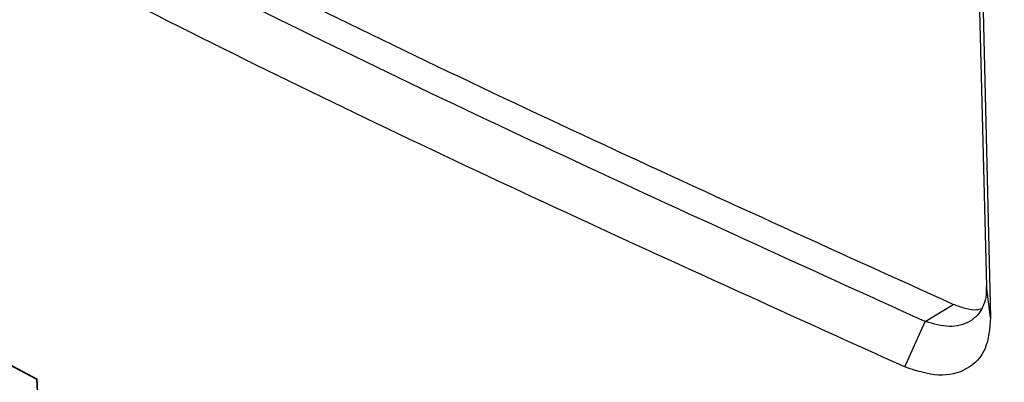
# Model space of a CAD drawing. Header units: millimetres. Extents: x -0.57 to 0.95, y -0.4 to 0.71.
# Tile 241 of 256: x 0.6993 to 0.7125, y 0.34859 to 0.35345. Entities that reach past the tile are written whole.
import ezdxf

# ---------------------------------------------------------------- set-up
doc = ezdxf.new("R2010")
doc.units = ezdxf.units.MM
doc.layers.add('FORMAT', color=7, linetype='Continuous')

msp = doc.modelspace()

# ---------------------------------------------------------------- linework, layer by layer
at = {"layer": 'FORMAT', "color": 7, "linetype": 'Continuous', "lineweight": 25}
for p, q in [((0.712044, 0.358589), (0.712259, 0.349884)), ((0.712097, 0.358319), (0.712316, 0.349464)), ((0.712316, 0.349464), (0.712259, 0.349883)), ((0.71144, 0.349408), (0.711815, 0.349638)), ((0.697991, 0.349446), (0.699525, 0.348639)), ((0.697998, 0.34945), (0.699532, 0.348643)), ((0.711166, 0.3488), (0.71144, 0.349408)), ((0.699532, 0.348643), (0.699525, 0.348639)), ((0.699525, 0.348639), (0.699558, 0.348004)), ((0.699532, 0.348643), (0.699565, 0.348008))]:
    msp.add_line(p, q, dxfattribs=at)
for points, knots in [([(0.7186984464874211, 0.3358190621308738), (0.7184133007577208, 0.3357388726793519), (0.7178340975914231, 0.3355759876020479), (0.7169586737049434, 0.3353322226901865), (0.7160621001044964, 0.3350842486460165), (0.7151454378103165, 0.3348325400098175), (0.7142091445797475, 0.3345771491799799), (0.7131084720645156, 0.334278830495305), (0.7118355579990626, 0.3339363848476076), (0.7106175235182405, 0.333611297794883), (0.7095995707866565, 0.3333412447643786), (0.7089155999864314, 0.3331604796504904), (0.7083459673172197, 0.3330105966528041), (0.7079827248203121, 0.3329176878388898), (0.707746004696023, 0.3328554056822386), (0.7076250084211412, 0.3328261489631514), (0.7075369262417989, 0.3328056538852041), (0.7073790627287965, 0.3327816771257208), (0.7071363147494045, 0.3327630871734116), (0.7067944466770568, 0.3327816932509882), (0.7063919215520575, 0.3328560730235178), (0.7060703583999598, 0.332953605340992), (0.7058098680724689, 0.333055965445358), (0.7056636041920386, 0.3331188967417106), (0.7055240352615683, 0.3331841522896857), (0.705352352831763, 0.3332645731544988), (0.7050667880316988, 0.3334014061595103), (0.7046421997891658, 0.3336087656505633), (0.7036938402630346, 0.3340761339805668), (0.7022804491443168, 0.3347857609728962), (0.6998272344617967, 0.3360498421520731), (0.696828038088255, 0.3376595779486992), (0.6933651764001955, 0.3396207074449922), (0.6899631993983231, 0.3416510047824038), (0.687521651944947, 0.3431885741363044), (0.6856673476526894, 0.3443959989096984), (0.6847519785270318, 0.3450026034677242), (0.683906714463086, 0.34557353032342), (0.6834730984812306, 0.3458678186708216), (0.6831813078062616, 0.3460708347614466), (0.6830217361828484, 0.3461827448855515), (0.6828890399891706, 0.3462812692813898), (0.6827479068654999, 0.3463912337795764), (0.6824289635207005, 0.3466610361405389), (0.6820911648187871, 0.3469965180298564), (0.681748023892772, 0.3473915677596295), (0.6815257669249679, 0.3476682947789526), (0.6813125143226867, 0.3479548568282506), (0.6810659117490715, 0.3483170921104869), (0.6808035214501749, 0.348705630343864), (0.6804389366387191, 0.349246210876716), (0.6800214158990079, 0.3498693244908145), (0.6795302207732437, 0.3506069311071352), (0.6790484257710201, 0.3513353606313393), (0.6785757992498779, 0.3520546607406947), (0.6781122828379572, 0.3527647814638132), (0.6776577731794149, 0.3534656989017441), (0.6772121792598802, 0.3541573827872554), (0.6767754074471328, 0.354839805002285), (0.676347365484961, 0.3555129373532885), (0.6759279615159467, 0.3561767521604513), (0.6755171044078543, 0.3568312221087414), (0.675114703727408, 0.3574763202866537), (0.6747206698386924, 0.3581120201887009), (0.6743349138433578, 0.358738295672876), (0.6739573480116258, 0.359355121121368), (0.673587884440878, 0.3599624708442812), (0.6732264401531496, 0.3605603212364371), (0.6728729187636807, 0.3611486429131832), (0.6725272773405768, 0.3617274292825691), (0.6721892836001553, 0.3622965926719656), (0.6719673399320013, 0.3626731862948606), (0.671857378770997, 0.3628597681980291)], [0, 0, 0, 0, 0.0179974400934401, 0.0365573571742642, 0.0556811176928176, 0.0753701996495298, 0.0956261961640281, 0.1164508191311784, 0.1473557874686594, 0.1796957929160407, 0.1978974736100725, 0.2161043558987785, 0.2262388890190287, 0.2368502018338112, 0.2408993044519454, 0.242526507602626, 0.2450705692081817, 0.2470264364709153, 0.252842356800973, 0.2604566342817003, 0.2674197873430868, 0.2756389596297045, 0.2780495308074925, 0.2813505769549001, 0.2834497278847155, 0.2855433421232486, 0.2906287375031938, 0.2987799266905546, 0.3083888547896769, 0.3416736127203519, 0.375388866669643, 0.4429902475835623, 0.5092705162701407, 0.5738650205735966, 0.6431510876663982, 0.6570092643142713, 0.6881745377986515, 0.7001651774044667, 0.7101510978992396, 0.7155938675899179, 0.7186040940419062, 0.7201983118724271, 0.72396663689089, 0.7276497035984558, 0.7405541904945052, 0.7454640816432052, 0.7503764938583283, 0.7556373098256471, 0.7604543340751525, 0.7685826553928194, 0.7750089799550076, 0.7874130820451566, 0.7996463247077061, 0.8117090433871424, 0.8236015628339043, 0.8353241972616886, 0.8468772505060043, 0.8582610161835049, 0.8694757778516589, 0.8805218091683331, 0.8913993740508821, 0.9021087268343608, 0.9126501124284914, 0.9230237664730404, 0.9332299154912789, 0.9432687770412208, 0.9531405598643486, 0.9628454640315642, 0.9723836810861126, 0.9817553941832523, 0.9909607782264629, 1, 1, 1, 1]), ([(0.7118154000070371, 0.3496377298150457), (0.7085840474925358, 0.3511004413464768), (0.7021213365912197, 0.354025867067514), (0.6962063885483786, 0.3573226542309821), (0.6932489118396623, 0.3589710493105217)], [0, 0, 0, 0, 0.4999995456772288, 1, 1, 1, 1]), ([(0.7114403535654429, 0.3494079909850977), (0.7082127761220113, 0.3508732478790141), (0.7017575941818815, 0.3538037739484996), (0.6958495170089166, 0.3571042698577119), (0.692895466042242, 0.3587545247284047)], [0, 0, 0, 0, 0.4999979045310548, 1, 1, 1, 1]), ([(0.7111662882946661, 0.3488003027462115), (0.707927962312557, 0.350263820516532), (0.7014509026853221, 0.3531910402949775), (0.6955216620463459, 0.3564892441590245), (0.6925568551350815, 0.35813844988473)], [0, 0, 0, 0, 0.4999685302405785, 0.9999999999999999, 0.9999999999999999, 0.9999999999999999, 0.9999999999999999]), ([(0.7122594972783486, 0.3498834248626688), (0.712258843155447, 0.3498317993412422), (0.7122575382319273, 0.3497288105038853), (0.7122136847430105, 0.3495962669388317), (0.7121406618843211, 0.3494867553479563), (0.7120046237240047, 0.3493795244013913), (0.7117726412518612, 0.3493161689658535), (0.7115512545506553, 0.3493773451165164), (0.7114403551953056, 0.3494079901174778)], [0, 0, 0, 0, 0.1252366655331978, 0.2498372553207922, 0.3743053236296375, 0.4989603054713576, 0.7490139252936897, 1, 1, 1, 1]), ([(0.7121958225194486, 0.3495807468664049), (0.7121740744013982, 0.3495738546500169), (0.712109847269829, 0.3495535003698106), (0.7119757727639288, 0.3495788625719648), (0.7118688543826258, 0.3496181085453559), (0.7118154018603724, 0.3496377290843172)], [0, 0, 0, 0, 0.2038334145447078, 0.6019663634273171, 1, 1, 1, 1]), ([(0.7123159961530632, 0.3494640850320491), (0.7123037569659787, 0.349316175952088), (0.7122792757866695, 0.3490203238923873), (0.7120154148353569, 0.3487491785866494), (0.7116300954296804, 0.3486497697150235), (0.7113209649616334, 0.3487501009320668), (0.7111662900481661, 0.3488003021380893)], [0, 0, 0, 0, 0.2497620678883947, 0.4995813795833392, 0.7496131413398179, 1, 1, 1, 1])]:
    msp.add_open_spline(points, degree=3, knots=knots, dxfattribs=at)

doc.saveas('drawing.dxf')
